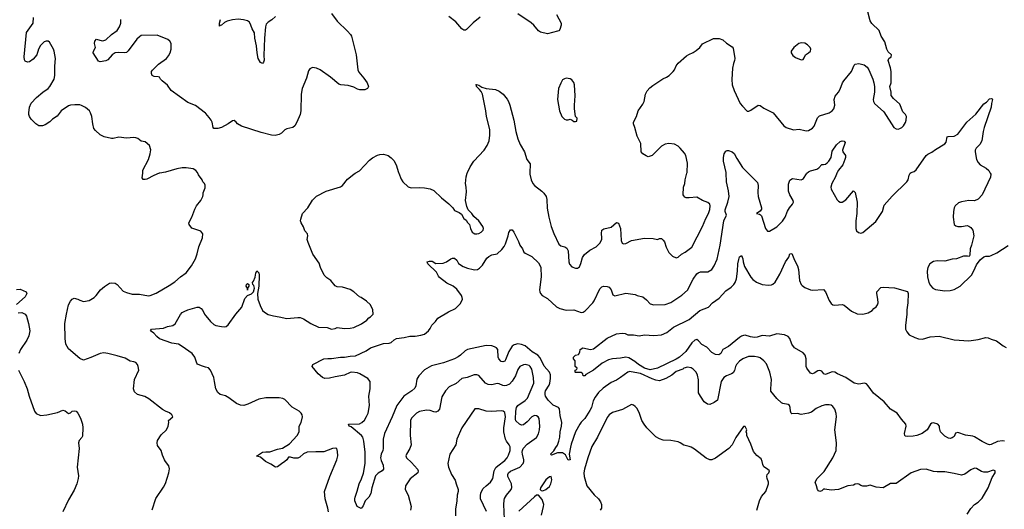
# Model space of a CAD drawing. Header units: inches. Extents: x 2220522 to 2384314, y 721474 to 893490.
# Tile 36 of 256: x 2258006 to 2268569, y 766398 to 771647. Entities that reach past the tile are written whole.
import ezdxf

# ---------------------------------------------------------------- set-up
doc = ezdxf.new("R2010")
doc.units = ezdxf.units.IN
doc.header["$MEASUREMENT"] = 0
for name, color, linetype in [('C2756', 7, 'Continuous'), ('C2757', 7, 'Continuous'), ('C2766', 7, 'Continuous'), ('C2767', 7, 'Continuous')]:
    doc.layers.add(name, color=color, linetype=linetype)

msp = doc.modelspace()

# ---------------------------------------------------------------- linework, layer by layer
at = {"layer": 'C2756', "color": 5}
for points, elevation in [([(2259426, 766394), (2259467, 766513), (2259550, 766634), (2259570, 766675), (2259606, 766790), (2259612, 766832), (2259606, 766866), (2259569, 766910), (2259558, 766930), (2259537, 766977), (2259523, 767030), (2259484, 767084), (2259479, 767110), (2259485, 767135), (2259524, 767196), (2259579, 767250), (2259597, 767290), (2259604, 767330), (2259602, 767350), (2259649, 767390), (2259639, 767410), (2259612, 767432), (2259570, 767450), (2259537, 767470), (2259390, 767584), (2259348, 767608), (2259270, 767630), (2259239, 767659), (2259228, 767690), (2259237, 767790), (2259283, 767890), (2259277, 767930), (2259269, 767950), (2259250, 767973), (2259230, 767981), (2259190, 767987), (2259137, 768017), (2259050, 768045), (2258950, 768070), (2258910, 768075), (2258870, 768068), (2258770, 768025), (2258690, 767998), (2258650, 768016), (2258530, 768120), (2258501, 768170), (2258492, 768230), (2258491, 768389), (2258507, 768490), (2258530, 768591), (2258550, 768630), (2258570, 768651), (2258590, 768661), (2258630, 768651), (2258650, 768639), (2258690, 768627), (2258750, 768638), (2258803, 768670), (2258825, 768690), (2258872, 768750), (2258914, 768786), (2258970, 768821), (2258993, 768827), (2259030, 768823), (2259050, 768810), (2259117, 768737), (2259150, 768722), (2259214, 768706), (2259290, 768705), (2259388, 768688), (2259406, 768690), (2259470, 768716), (2259610, 768797), (2259670, 768838), (2259730, 768890), (2259790, 768933), (2259850, 769008), (2259890, 769082), (2259910, 769136), (2259928, 769212), (2259968, 769310), (2259970, 769350), (2259950, 769379), (2259853, 769413), (2259825, 769450), (2259821, 769470), (2259853, 769530), (2259884, 769616), (2259904, 769650), (2259949, 769710), (2259969, 769750), (2259975, 769770), (2259975, 769790), (2259994, 769846), (2259994, 769874), (2259989, 769890), (2259969, 769910), (2259962, 769930), (2259923, 769983), (2259917, 770000)], 280), ([(2259503, 770000), (2259443, 769977), (2259370, 769939), (2259350, 769933), (2259330, 769935), (2259321, 769950), (2259325, 770000)], 280), ([(2257970, 768756), (2258010, 768760), (2258074, 768730), (2258082, 768710), (2258063, 768677), (2257970, 768595)], 280), ([(2260000, 767923), (2259955, 767935), (2259915, 767955), (2259906, 767966), (2259886, 768030), (2259855, 768070), (2259750, 768145), (2259710, 768167), (2259639, 768179), (2259507, 768227), (2259476, 768250), (2259444, 768285), (2259409, 768310), (2259418, 768330), (2259550, 768341), (2259590, 768357), (2259650, 768368), (2259673, 768387), (2259730, 768485), (2259750, 768508), (2259770, 768520), (2259810, 768535), (2259910, 768565), (2259930, 768565), (2259952, 768552), (2259970, 768531), (2259990, 768490), (2260000, 768477)], 260), ([(2257990, 768503), (2258030, 768507), (2258065, 768490), (2258078, 768470), (2258101, 768390), (2258115, 768310), (2258103, 768257), (2258083, 768210), (2258015, 768110), (2257995, 768070)], 280), ([(2257994, 767890), (2258053, 767770), (2258087, 767690), (2258108, 767610), (2258163, 767450), (2258184, 767424), (2258230, 767404), (2258298, 767410), (2258410, 767437), (2258470, 767460), (2258495, 767455), (2258530, 767425), (2258550, 767431), (2258570, 767451), (2258590, 767454), (2258610, 767451), (2258631, 767430), (2258657, 767377), (2258678, 767310), (2258682, 767270), (2258679, 767181), (2258673, 767167), (2258645, 767135), (2258636, 767110), (2258642, 767050), (2258622, 766850), (2258636, 766756), (2258634, 766730), (2258618, 766670), (2258590, 766605), (2258530, 766501), (2258470, 766373)], 280)]:
    msp.add_lwpolyline(points, dxfattribs=dict(at, elevation=elevation))
at = {"layer": 'C2757', "color": 5}
for points, elevation in [([(2259325, 770000), (2259327, 770033), (2259386, 770150), (2259406, 770210), (2259412, 770252), (2259397, 770297), (2259350, 770339), (2259310, 770344), (2259274, 770374), (2259250, 770381), (2259230, 770384), (2259150, 770378), (2259070, 770387), (2259010, 770373), (2258990, 770373), (2258913, 770393), (2258870, 770413), (2258818, 770458), (2258801, 770481), (2258790, 770530), (2258781, 770610), (2258766, 770650), (2258753, 770670), (2258710, 770706), (2258670, 770727), (2258650, 770735), (2258596, 770736), (2258550, 770731), (2258530, 770722), (2258450, 770670), (2258407, 770613), (2258359, 770581), (2258329, 770551), (2258280, 770520), (2258250, 770508), (2258210, 770510), (2258179, 770530), (2258130, 770581), (2258109, 770610), (2258102, 770630), (2258102, 770650), (2258110, 770710), (2258130, 770751), (2258186, 770814), (2258255, 770870), (2258312, 770908), (2258330, 770930), (2258374, 771010), (2258384, 771050), (2258382, 771150), (2258391, 771230), (2258375, 771310), (2258367, 771330), (2258325, 771405), (2258310, 771416), (2258290, 771418), (2258268, 771410), (2258228, 771372), (2258206, 771330), (2258188, 771270), (2258150, 771224), (2258110, 771195), (2258090, 771193), (2258064, 771204), (2258056, 771216), (2258052, 771250), (2258077, 771510), (2258150, 771610), (2258154, 771670)], 280), ([(2260000, 770644), (2259890, 770726), (2259810, 770759), (2259630, 770889), (2259590, 770944), (2259533, 770993), (2259515, 771010), (2259504, 771030), (2259490, 771036), (2259450, 771038), (2259428, 771050), (2259419, 771070), (2259420, 771090), (2259430, 771105), (2259495, 771170), (2259579, 771230), (2259602, 771258), (2259620, 771290), (2259630, 771330), (2259629, 771390), (2259616, 771416), (2259594, 771434), (2259482, 771482), (2259310, 771476), (2259290, 771463), (2259263, 771437), (2259170, 771313), (2259150, 771296), (2259130, 771290), (2259070, 771297), (2259030, 771291), (2258996, 771270), (2258950, 771217), (2258930, 771205), (2258870, 771195), (2258850, 771203), (2258793, 771290), (2258797, 771310), (2258818, 771350), (2258807, 771390), (2258810, 771418), (2258830, 771439), (2258890, 771422), (2258910, 771424), (2258928, 771432), (2258990, 771487), (2259051, 771530), (2259078, 771570), (2259089, 771610), (2259089, 771650)], 260), ([(2259917, 770000), (2259913, 770010), (2259897, 770030), (2259867, 770047), (2259790, 770060), (2259750, 770059), (2259692, 770048), (2259570, 770014), (2259510, 770003), (2259503, 770000)], 280)]:
    msp.add_lwpolyline(points, dxfattribs=dict(at, elevation=elevation))
at = {"layer": 'C2766', "color": 5}
for points, elevation in [([(2260000, 768477), (2260021, 768450), (2260053, 768410), (2260090, 768379), (2260110, 768369), (2260170, 768357), (2260206, 768354), (2260221, 768359), (2260243, 768377), (2260326, 768490), (2260390, 768566), (2260422, 768658), (2260450, 768691), (2260493, 768707), (2260513, 768730), (2260524, 768770), (2260517, 768797), (2260508, 768810), (2260502, 768830), (2260515, 768845), (2260533, 768887), (2260539, 768930), (2260550, 768954), (2260570, 768934), (2260576, 768910), (2260571, 768790), (2260556, 768710), (2260561, 768650), (2260584, 768584), (2260610, 768531), (2260631, 768510), (2260670, 768487), (2260730, 768471), (2260790, 768463), (2260870, 768445), (2260990, 768456), (2261013, 768453), (2261050, 768441), (2261130, 768391), (2261210, 768351), (2261306, 768346), (2261350, 768331), (2261390, 768336), (2261413, 768347), (2261490, 768337), (2261550, 768339), (2261590, 768347), (2261672, 768388), (2261730, 768425), (2261750, 768452), (2261770, 768462), (2261798, 768490), (2261796, 768536), (2261768, 768590), (2261728, 768630), (2261670, 768669), (2261650, 768675), (2261589, 768729), (2261550, 768753), (2261470, 768779), (2261410, 768785), (2261390, 768794), (2261342, 768850), (2261300, 768880), (2261273, 768910), (2261232, 768992), (2261217, 769037), (2261150, 769135), (2261099, 769259), (2261089, 769290), (2261096, 769330), (2261093, 769350), (2261065, 769385), (2261050, 769428), (2261025, 769470), (2261019, 769490), (2261021, 769510), (2261041, 769570), (2261097, 769630), (2261147, 769713), (2261190, 769755), (2261292, 769808), (2261446, 769854), (2261470, 769871), (2261521, 769939), (2261590, 769991), (2261606, 770000)], 260), ([(2268170, 766347), (2268210, 766408), (2268250, 766450), (2268290, 766476), (2268330, 766518), (2268396, 766630), (2268440, 766740), (2268473, 766790), (2268473, 766810), (2268450, 766818), (2268390, 766798), (2268350, 766797), (2268325, 766805), (2268270, 766837), (2268250, 766840), (2268210, 766822), (2268145, 766775), (2268110, 766764), (2268030, 766783), (2267930, 766799), (2267850, 766799), (2267810, 766804), (2267730, 766828), (2267670, 766824), (2267569, 766791), (2267410, 766675), (2267350, 766676), (2267270, 766627), (2267195, 766635), (2267130, 766657), (2267090, 766645), (2267050, 766645), (2267030, 766653), (2267010, 766669), (2266990, 766673), (2266970, 766669), (2266950, 766657), (2266892, 766650), (2266790, 766610), (2266710, 766605), (2266645, 766615), (2266630, 766613), (2266610, 766597), (2266590, 766589), (2266576, 766596), (2266565, 766610), (2266555, 766650), (2266539, 766690), (2266562, 766730), (2266638, 766802), (2266730, 766950), (2266764, 767030), (2266768, 767110), (2266751, 767249), (2266770, 767390), (2266765, 767425), (2266751, 767471), (2266730, 767499), (2266710, 767513), (2266690, 767519), (2266650, 767518), (2266610, 767509), (2266550, 767480), (2266499, 767441), (2266470, 767430), (2266390, 767416), (2266350, 767424), (2266290, 767421), (2266281, 767430), (2266274, 767450), (2266272, 767490), (2266265, 767510), (2266250, 767521), (2266193, 767533), (2266180, 767540), (2266130, 767587), (2266064, 767664), (2266063, 767690), (2266071, 767790), (2266054, 767870), (2266018, 767958), (2265990, 767990), (2265950, 768021), (2265930, 768031), (2265890, 768038), (2265825, 768035), (2265764, 768010), (2265730, 767985), (2265696, 767950), (2265686, 767930), (2265674, 767886), (2265659, 767861), (2265644, 767850), (2265588, 767830), (2265559, 767810), (2265533, 767767), (2265491, 767569), (2265458, 767542), (2265410, 767523), (2265385, 767525), (2265350, 767549), (2265309, 767610), (2265290, 767648), (2265287, 767667), (2265287, 767787), (2265277, 767837), (2265262, 767870), (2265230, 767902), (2265210, 767915), (2265170, 767923), (2265131, 767910), (2265119, 767901), (2265050, 767874), (2265002, 767838), (2264938, 767802), (2264870, 767777), (2264830, 767781), (2264790, 767796), (2264667, 767853), (2264567, 767873), (2264550, 767874), (2264530, 767867), (2264450, 767810), (2264410, 767784), (2264350, 767756), (2264264, 767696), (2264217, 767650), (2264181, 767599), (2264160, 767560), (2264140, 767490), (2264124, 767456), (2264070, 767370), (2264030, 767332), (2264014, 767310), (2263969, 767230), (2263923, 767097), (2263915, 767065), (2263902, 766990), (2263910, 766929), (2263890, 766925), (2263862, 766982), (2263830, 767004), (2263777, 767003), (2263710, 766979), (2263701, 766990), (2263735, 767025), (2263759, 767061), (2263774, 767086), (2263790, 767130), (2263801, 767170), (2263803, 767230), (2263819, 767290), (2263821, 767330), (2263803, 767403), (2263796, 767476), (2263785, 767490), (2263730, 767515), (2263675, 767570), (2263648, 767610), (2263642, 767630), (2263642, 767650), (2263647, 767670), (2263685, 767730), (2263692, 767750), (2263701, 767799), (2263701, 767841), (2263691, 767870), (2263632, 767932), (2263590, 768023), (2263563, 768050), (2263505, 768085), (2263430, 768149), (2263390, 768166), (2263350, 768172), (2263310, 768162), (2263290, 768148), (2263253, 768090), (2263219, 768001), (2263210, 767987), (2263190, 767978), (2263170, 767984), (2263146, 768010), (2263140, 768030), (2263134, 768110), (2263122, 768130), (2263101, 768141), (2263070, 768150), (2263010, 768155), (2262810, 768110), (2262784, 768096), (2262735, 768050), (2262710, 768032), (2262670, 768012), (2262553, 767967), (2262423, 767937), (2262347, 767893), (2262288, 767830), (2262268, 767792), (2262257, 767723), (2262244, 767696), (2262213, 767670), (2262128, 767612), (2262053, 767510), (2262003, 767390), (2261919, 767210), (2261904, 767150), (2261904, 767050), (2261900, 767030), (2261882, 766990), (2261877, 766950), (2261882, 766922), (2261906, 766870), (2261910, 766830), (2261896, 766810), (2261850, 766785), (2261823, 766757), (2261784, 766630), (2261773, 766567), (2261752, 766528), (2261712, 766488), (2261690, 766435), (2261670, 766408), (2261627, 766427), (2261603, 766490), (2261601, 766510), (2261604, 766530), (2261628, 766592), (2261646, 766670), (2261674, 766726), (2261693, 766787), (2261712, 766890), (2261712, 767010), (2261699, 767130), (2261688, 767170), (2261671, 767191), (2261562, 767282), (2261541, 767290), (2261535, 767310), (2261650, 767316), (2261676, 767330), (2261705, 767355), (2261728, 767392), (2261743, 767430), (2261757, 767510), (2261752, 767610), (2261766, 767690), (2261766, 767770), (2261742, 767802), (2261656, 767850), (2261630, 767860), (2261570, 767870), (2261550, 767865), (2261490, 767838), (2261390, 767819), (2261330, 767803), (2261280, 767800), (2261256, 767810), (2261209, 767850), (2261142, 767930), (2261149, 767951), (2261270, 768012), (2261310, 768016), (2261350, 768014), (2261449, 768031), (2261490, 768029), (2261550, 768039), (2261610, 768042), (2261723, 768097), (2261770, 768130), (2261910, 768174), (2261970, 768178), (2261990, 768185), (2262025, 768215), (2262050, 768228), (2262130, 768241), (2262190, 768256), (2262250, 768256), (2262310, 768264), (2262350, 768277), (2262390, 768310), (2262410, 768337), (2262427, 768373), (2262465, 768410), (2262493, 768447), (2262605, 768515), (2262681, 768550), (2262736, 768604), (2262755, 768650), (2262754, 768670), (2262747, 768690), (2262697, 768757), (2262655, 768790), (2262590, 768822), (2262510, 768882), (2262498, 768898), (2262479, 768939), (2262383, 769030), (2262378, 769050), (2262403, 769057), (2262430, 769058), (2262470, 769033), (2262550, 769037), (2262584, 769050), (2262630, 769084), (2262650, 769091), (2262670, 769091), (2262694, 769070), (2262715, 769035), (2262763, 769003), (2262810, 768984), (2262870, 768969), (2262890, 768966), (2262917, 768970), (2262938, 768982), (2262970, 769014), (2263018, 769090), (2263039, 769110), (2263070, 769128), (2263130, 769136), (2263178, 769182), (2263204, 769216), (2263217, 769243), (2263247, 769330), (2263254, 769366), (2263270, 769396), (2263290, 769396), (2263308, 769370), (2263356, 769270), (2263370, 769231), (2263399, 769190), (2263414, 769154), (2263430, 769143), (2263501, 769110), (2263570, 769041), (2263590, 769010), (2263596, 768990), (2263600, 768890), (2263584, 768750), (2263585, 768730), (2263593, 768710), (2263611, 768690), (2263670, 768658), (2263766, 768570), (2263801, 768550), (2263870, 768534), (2263950, 768537), (2264030, 768509), (2264050, 768510), (2264073, 768527), (2264154, 768610), (2264169, 768632), (2264230, 768761), (2264250, 768783), (2264270, 768790), (2264308, 768788), (2264330, 768779), (2264351, 768750), (2264370, 768698), (2264390, 768685), (2264510, 768715), (2264610, 768701), (2264630, 768691), (2264690, 768676), (2264730, 768643), (2264770, 768601), (2264810, 768591), (2264930, 768595), (2264990, 768615), (2265110, 768694), (2265172, 768748), (2265230, 768865), (2265270, 768921), (2265286, 768934), (2265310, 768945), (2265390, 768945), (2265430, 768968), (2265458, 769010), (2265490, 769081), (2265522, 769230), (2265560, 769490), (2265587, 769550), (2265574, 769590), (2265576, 769610), (2265604, 769690), (2265616, 769750), (2265612, 769812), (2265588, 769910), (2265585, 770000)], 240), ([(2262072, 770000), (2262097, 769937), (2262116, 769910), (2262174, 769854), (2262205, 769845), (2262292, 769848), (2262350, 769844), (2262410, 769833), (2262450, 769817), (2262530, 769738), (2262610, 769672), (2262651, 769631), (2262670, 769602), (2262720, 769580), (2262744, 769564), (2262770, 769514), (2262797, 769497), (2262810, 769474), (2262832, 769452), (2262841, 769410), (2262861, 769370), (2262870, 769361), (2262890, 769351), (2262910, 769351), (2262930, 769356), (2262955, 769370), (2262977, 769390), (2262981, 769410), (2262976, 769430), (2262930, 769489), (2262878, 769538), (2262858, 769570), (2262818, 769610), (2262803, 769643), (2262789, 769710), (2262799, 769801), (2262797, 769850), (2262790, 769890), (2262797, 769963), (2262807, 770000)], 260), ([(2263479, 770000), (2263479, 769990), (2263493, 769930), (2263511, 769891), (2263528, 769870), (2263607, 769810), (2263630, 769787), (2263653, 769750), (2263660, 769720), (2263665, 769625), (2263684, 769530), (2263707, 769430), (2263736, 769356), (2263790, 769239), (2263810, 769222), (2263853, 769213), (2263877, 769197), (2263889, 769169), (2263898, 769050), (2263906, 769026), (2263930, 768999), (2263970, 768983), (2263990, 768983), (2264010, 768998), (2264027, 769033), (2264044, 769096), (2264067, 769130), (2264122, 769178), (2264190, 769211), (2264229, 769250), (2264251, 769290), (2264253, 769310), (2264246, 769354), (2264253, 769390), (2264274, 769406), (2264350, 769424), (2264410, 769473), (2264430, 769466), (2264450, 769410), (2264459, 769279), (2264470, 769251), (2264485, 769245), (2264510, 769248), (2264570, 769279), (2264710, 769304), (2264802, 769302), (2264850, 769292), (2264870, 769302), (2264890, 769302), (2264910, 769285), (2264924, 769264), (2264942, 769210), (2264970, 769151), (2265011, 769111), (2265050, 769095), (2265070, 769101), (2265105, 769135), (2265144, 769156), (2265216, 769210), (2265333, 769430), (2265366, 769514), (2265397, 769570), (2265411, 769611), (2265415, 769650), (2265411, 769671), (2265390, 769689), (2265330, 769710), (2265270, 769745), (2265190, 769736), (2265157, 769737), (2265143, 769743), (2265130, 769758), (2265125, 769770), (2265129, 769850), (2265143, 769890), (2265145, 769930), (2265164, 770000)], 260), ([(2265822, 770000), (2265921, 769901), (2265930, 769870), (2265925, 769795), (2265929, 769750), (2265965, 769630), (2265965, 769615), (2265950, 769593), (2265912, 769570), (2265943, 769563), (2265955, 769555), (2265963, 769543), (2266007, 769407), (2266030, 769381), (2266050, 769379), (2266130, 769425), (2266190, 769486), (2266217, 769530), (2266244, 769596), (2266265, 769630), (2266297, 769670), (2266306, 769690), (2266304, 769710), (2266268, 769768), (2266254, 769810), (2266255, 769885), (2266270, 769926), (2266297, 769943), (2266390, 769932), (2266404, 769936), (2266415, 769945), (2266446, 769994), (2266452, 770000)], 240), ([(2266772, 770000), (2266758, 769962), (2266718, 769890), (2266708, 769850), (2266713, 769830), (2266775, 769715), (2266790, 769701), (2266810, 769691), (2266830, 769691), (2266870, 769717), (2266950, 769812), (2266970, 769794), (2266990, 769690), (2266988, 769570), (2266977, 769490), (2266975, 769410), (2266985, 769385), (2267004, 769364), (2267030, 769359), (2267050, 769364), (2267190, 769484), (2267264, 769590), (2267282, 769658), (2267366, 769754), (2267525, 769910), (2267537, 769930), (2267550, 769981), (2267560, 770000), (2267561, 770000)], 240), ([(2268418, 770000), (2268423, 769990), (2268420, 769960), (2268331, 769770), (2268290, 769724), (2268250, 769705), (2268190, 769709), (2268110, 769695), (2268077, 769683), (2268042, 769650), (2268033, 769630), (2268025, 769590), (2268022, 769530), (2268031, 769450), (2268050, 769436), (2268071, 769431), (2268110, 769431), (2268170, 769439), (2268190, 769434), (2268210, 769421), (2268231, 769390), (2268244, 769330), (2268217, 769230), (2268202, 769190), (2268198, 769122), (2268191, 769109), (2268173, 769113), (2268130, 769112), (2268055, 769085), (2268010, 769080), (2267930, 769058), (2267850, 769062), (2267810, 769056), (2267770, 769029), (2267748, 768990), (2267742, 768950), (2267746, 768890), (2267760, 768830), (2267777, 768797), (2267804, 768770), (2267830, 768756), (2267930, 768739), (2267990, 768744), (2268030, 768754), (2268095, 768790), (2268216, 768910), (2268244, 768956), (2268270, 769018), (2268310, 769071), (2268350, 769105), (2268370, 769111), (2268410, 769111), (2268430, 769118), (2268490, 769146), (2268610, 769226)], 240), ([(2268570, 767128), (2268550, 767133), (2268495, 767125), (2268430, 767093), (2268410, 767090), (2268390, 767095), (2268330, 767126), (2268250, 767177), (2268230, 767184), (2268154, 767194), (2268070, 767220), (2268047, 767213), (2268030, 767179), (2268010, 767164), (2267990, 767159), (2267970, 767161), (2267930, 767184), (2267885, 767230), (2267875, 767270), (2267875, 767290), (2267855, 767310), (2267810, 767325), (2267790, 767321), (2267776, 767310), (2267742, 767250), (2267687, 767210), (2267631, 767190), (2267590, 767182), (2267530, 767178), (2267510, 767183), (2267501, 767190), (2267498, 767210), (2267517, 767290), (2267512, 767312), (2267465, 767365), (2267421, 767430), (2267350, 767473), (2267279, 767550), (2267165, 767645), (2267110, 767723), (2267090, 767742), (2267070, 767750), (2267010, 767740), (2266958, 767750), (2266870, 767812), (2266778, 767850), (2266750, 767868), (2266731, 767871), (2266710, 767868), (2266650, 767845), (2266632, 767852), (2266610, 767878), (2266590, 767887), (2266570, 767883), (2266530, 767857), (2266510, 767850), (2266490, 767859), (2266450, 767910), (2266442, 767930), (2266444, 768010), (2266434, 768050), (2266410, 768076), (2266318, 768130), (2266290, 768169), (2266267, 768230), (2266250, 768252), (2266210, 768270), (2266130, 768278), (2266050, 768255), (2265970, 768261), (2265918, 768242), (2265890, 768240), (2265846, 768246), (2265790, 768264), (2265770, 768263), (2265750, 768256), (2265730, 768241), (2265610, 768142), (2265551, 768110), (2265528, 768070), (2265507, 768053), (2265470, 768057), (2265430, 768079), (2265376, 768136), (2265325, 768165), (2265290, 768206), (2265270, 768217), (2265250, 768210), (2265218, 768182), (2265151, 768090), (2265086, 768030), (2265050, 768008), (2264850, 767911), (2264770, 767894), (2264710, 767910), (2264643, 767950), (2264604, 767984), (2264541, 768021), (2264510, 768029), (2264450, 768017), (2264367, 768013), (2264321, 767999), (2264256, 767964), (2264161, 767890), (2264078, 767842), (2264070, 767829), (2264050, 767829), (2264046, 767850), (2264030, 767866), (2263970, 767866), (2263966, 767870), (2263966, 767890), (2263982, 767898), (2263986, 767910), (2263966, 767930), (2263966, 767990), (2263946, 768010), (2263946, 768030), (2263970, 768052), (2264002, 768058), (2264016, 768084), (2264018, 768110), (2264048, 768130), (2264130, 768113), (2264163, 768117), (2264308, 768232), (2264410, 768279), (2264470, 768288), (2264502, 768282), (2264530, 768270), (2264590, 768270), (2264650, 768258), (2264710, 768268), (2264810, 768262), (2264890, 768270), (2264947, 768293), (2265019, 768350), (2265190, 768434), (2265301, 768530), (2265395, 768565), (2265438, 768610), (2265510, 768663), (2265581, 768739), (2265640, 768780), (2265668, 768810), (2265681, 768830), (2265697, 768870), (2265707, 768950), (2265710, 769030), (2265722, 769078), (2265730, 769105), (2265750, 769118), (2265765, 769085), (2265769, 769050), (2265782, 769002), (2265850, 768886), (2265870, 768861), (2265910, 768833), (2265970, 768807), (2266039, 768801), (2266070, 768804), (2266087, 768813), (2266110, 768835), (2266161, 768919), (2266220, 769050), (2266257, 769103), (2266270, 769136), (2266290, 769141), (2266318, 769070), (2266350, 769010), (2266360, 768970), (2266371, 768851), (2266389, 768810), (2266399, 768799), (2266430, 768775), (2266490, 768752), (2266510, 768749), (2266630, 768753), (2266650, 768728), (2266690, 768635), (2266710, 768604), (2266730, 768592), (2266750, 768587), (2266830, 768594), (2266850, 768585), (2266930, 768524), (2266990, 768495), (2267050, 768490), (2267110, 768505), (2267152, 768528), (2267170, 768551), (2267194, 768570), (2267209, 768591), (2267215, 768610), (2267212, 768650), (2267200, 768710), (2267202, 768730), (2267245, 768775), (2267270, 768781), (2267390, 768774), (2267530, 768735), (2267538, 768710), (2267536, 768610), (2267524, 768536), (2267523, 768490), (2267508, 768370), (2267510, 768330), (2267522, 768302), (2267549, 768269), (2267610, 768239), (2267650, 768226), (2267690, 768223), (2267773, 768247), (2267870, 768256), (2268030, 768214), (2268190, 768204), (2268290, 768219), (2268370, 768240), (2268396, 768236), (2268430, 768222), (2268486, 768206), (2268558, 768150), (2268590, 768133)], 220), ([(2261319, 766370), (2261312, 766410), (2261283, 766510), (2261276, 766590), (2261332, 766750), (2261408, 766930), (2261418, 766970), (2261417, 767017), (2261409, 767049), (2261393, 767053), (2261363, 767050), (2261270, 767016), (2261184, 767016), (2261090, 767010), (2261050, 766992), (2261010, 766956), (2260990, 766948), (2260946, 766946), (2260910, 766959), (2260890, 766959), (2260873, 766930), (2260850, 766910), (2260813, 766887), (2260770, 766852), (2260750, 766849), (2260701, 766881), (2260643, 766910), (2260590, 766959), (2260548, 766968), (2260609, 767010), (2260645, 767015), (2260690, 767014), (2260770, 767044), (2260826, 767054), (2260900, 767100), (2260981, 767190), (2261003, 767230), (2261004, 767290), (2261026, 767330), (2261039, 767390), (2261036, 767410), (2261024, 767430), (2261003, 767450), (2260930, 767494), (2260850, 767574), (2260830, 767585), (2260790, 767594), (2260646, 767594), (2260570, 767579), (2260455, 767525), (2260410, 767512), (2260374, 767515), (2260330, 767533), (2260250, 767595), (2260213, 767613), (2260157, 767630), (2260130, 767650), (2260111, 767690), (2260094, 767770), (2260089, 767810), (2260054, 767890), (2260030, 767915), (2260000, 767923)], 260), ([(2263206, 766294), (2263199, 766450), (2263202, 766498), (2263206, 766514), (2263228, 766550), (2263278, 766610), (2263287, 766633), (2263282, 766670), (2263243, 766750), (2263242, 766770), (2263250, 766790), (2263270, 766807), (2263370, 766850), (2263406, 766890), (2263416, 766910), (2263416, 766930), (2263399, 766990), (2263397, 767010), (2263399, 767030), (2263409, 767050), (2263450, 767096), (2263551, 767169), (2263572, 767208), (2263583, 767250), (2263585, 767290), (2263578, 767370), (2263568, 767388), (2263550, 767401), (2263530, 767403), (2263500, 767390), (2263450, 767337), (2263410, 767305), (2263390, 767302), (2263369, 767310), (2263330, 767347), (2263326, 767366), (2263327, 767450), (2263336, 767490), (2263351, 767510), (2263430, 767566), (2263452, 767588), (2263521, 767750), (2263519, 767810), (2263499, 767899), (2263483, 767930), (2263470, 767940), (2263430, 767950), (2263410, 767948), (2263373, 767930), (2263350, 767897), (2263325, 767830), (2263289, 767771), (2263260, 767740), (2263230, 767725), (2263210, 767722), (2263190, 767727), (2263150, 767745), (2263130, 767748), (2263070, 767733), (2263030, 767735), (2263004, 767750), (2262931, 767831), (2262910, 767840), (2262881, 767839), (2262807, 767813), (2262750, 767799), (2262690, 767746), (2262614, 767710), (2262573, 767670), (2262535, 767605), (2262508, 767472), (2262491, 767449), (2262470, 767440), (2262450, 767443), (2262410, 767458), (2262370, 767461), (2262294, 767446), (2262262, 767430), (2262210, 767376), (2262200, 767350), (2262195, 767190), (2262205, 767090), (2262191, 767049), (2262155, 766990), (2262148, 766970), (2262154, 766950), (2262210, 766900), (2262274, 766830), (2262282, 766810), (2262278, 766790), (2262194, 766726), (2262144, 766650), (2262143, 766610), (2262172, 766550), (2262204, 766430), (2262197, 766390)], 260), ([(2263015, 766375), (2262951, 766510), (2262948, 766548), (2262952, 766570), (2262962, 766598), (2262979, 766621), (2263009, 766651), (2263057, 766690), (2263072, 766710), (2263081, 766730), (2263097, 766810), (2263115, 766845), (2263134, 766866), (2263210, 766920), (2263236, 766950), (2263250, 766978), (2263266, 767030), (2263268, 767068), (2263258, 767090), (2263228, 767128), (2263218, 767150), (2263201, 767230), (2263200, 767270), (2263218, 767390), (2263210, 767437), (2263191, 767451), (2263174, 767454), (2263066, 767446), (2263012, 767452), (2262930, 767474), (2262890, 767474), (2262749, 767270), (2262696, 767150), (2262684, 767090), (2262622, 766990), (2262598, 766890), (2262605, 766850), (2262639, 766770), (2262678, 766710), (2262688, 766670), (2262711, 766610), (2262711, 766590), (2262699, 766550), (2262697, 766490), (2262681, 766399), (2262682, 766330)], 280), ([(2265915, 766390), (2265944, 766490), (2265965, 766535), (2266009, 766590), (2266038, 766670), (2266038, 766690), (2266025, 766730), (2266023, 766750), (2266025, 766770), (2266042, 766790), (2266049, 766810), (2266029, 766830), (2265990, 766855), (2265978, 766878), (2265973, 766910), (2265960, 766940), (2265914, 766974), (2265877, 767017), (2265850, 767098), (2265808, 767190), (2265808, 767210), (2265798, 767230), (2265806, 767250), (2265790, 767286), (2265770, 767286), (2265690, 767169), (2265650, 767090), (2265615, 767050), (2265470, 766946), (2265430, 766930), (2265410, 766930), (2265370, 766948), (2265244, 767044), (2265210, 767065), (2265190, 767073), (2265130, 767085), (2265092, 767112), (2265070, 767121), (2264990, 767136), (2264910, 767141), (2264870, 767153), (2264830, 767177), (2264734, 767270), (2264704, 767310), (2264681, 767350), (2264655, 767425), (2264630, 767478), (2264610, 767502), (2264590, 767515), (2264570, 767522), (2264473, 767467), (2264365, 767435), (2264330, 767410), (2264310, 767384), (2264203, 767170), (2264145, 767070), (2264102, 766950), (2264066, 766830), (2264059, 766790), (2264060, 766750), (2264092, 766650), (2264170, 766552), (2264214, 766510), (2264238, 766478), (2264249, 766450), (2264247, 766410), (2264232, 766388)], 260), ([(2263604, 766336), (2263627, 766427), (2263629, 766450), (2263610, 766503), (2263570, 766549), (2263550, 766550), (2263530, 766533), (2263362, 766378)], 260)]:
    msp.add_lwpolyline(points, dxfattribs=dict(at, elevation=elevation))
at = {"layer": 'C2766', "color": 5, "elevation": 260}
for points in [[(2260450, 768746), (2260449, 768770), (2260434, 768790), (2260439, 768810), (2260450, 768819), (2260465, 768810), (2260463, 768790), (2260451, 768770)], [(2263709, 766749), (2263690, 766747), (2263650, 766713), (2263594, 766630), (2263591, 766610), (2263599, 766599), (2263617, 766597), (2263650, 766609), (2263690, 766642), (2263704, 766670), (2263715, 766715)]]:
    msp.add_lwpolyline(points, close=True, dxfattribs=at)
at = {"layer": 'C2767', "color": 5}
for points, elevation in [([(2261352, 771712), (2261413, 771630), (2261524, 771524), (2261555, 771490), (2261567, 771470), (2261614, 771270), (2261634, 771110), (2261645, 771085), (2261699, 771019), (2261732, 770970), (2261748, 770930), (2261736, 770910), (2261710, 770896), (2261656, 770896), (2261630, 770902), (2261590, 770923), (2261530, 770942), (2261450, 770947), (2261430, 770955), (2261341, 771030), (2261230, 771109), (2261190, 771129), (2261146, 771134), (2261120, 771120), (2261103, 771097), (2261081, 771019), (2261035, 770910), (2261025, 770850), (2261023, 770670), (2261014, 770630), (2260979, 770550), (2260956, 770510), (2260935, 770490), (2260870, 770476), (2260850, 770465), (2260816, 770430), (2260790, 770416), (2260747, 770407), (2260708, 770408), (2260598, 770438), (2260387, 770507), (2260342, 770530), (2260329, 770549), (2260308, 770568), (2260290, 770564), (2260241, 770530), (2260169, 770491), (2260130, 770479), (2260090, 770481), (2260083, 770490), (2260070, 770550), (2260059, 770570), (2260040, 770600), (2260002, 770642), (2260000, 770644)], 260), ([(2263764, 771704), (2263815, 771610), (2263816, 771590), (2263799, 771541), (2263790, 771529), (2263776, 771524), (2263670, 771495), (2263592, 771512), (2263570, 771529), (2263521, 771590), (2263494, 771614), (2263350, 771709)], 260), ([(2265164, 770000), (2265167, 770010), (2265169, 770110), (2265152, 770190), (2265137, 770217), (2265093, 770270), (2265069, 770290), (2265030, 770311), (2264970, 770318), (2264930, 770314), (2264891, 770290), (2264790, 770192), (2264750, 770178), (2264726, 770186), (2264690, 770209), (2264672, 770230), (2264670, 770318), (2264630, 770398), (2264605, 770490), (2264590, 770530), (2264592, 770550), (2264624, 770610), (2264640, 770670), (2264690, 770741), (2264705, 770770), (2264718, 770850), (2264737, 770883), (2264765, 770915), (2264797, 770943), (2264907, 771013), (2264946, 771030), (2264975, 771050), (2265015, 771090), (2265030, 771111), (2265048, 771152), (2265070, 771181), (2265160, 771260), (2265185, 771275), (2265230, 771294), (2265264, 771316), (2265304, 771350), (2265333, 771387), (2265450, 771446), (2265510, 771445), (2265550, 771432), (2265590, 771394), (2265650, 771356), (2265660, 771340), (2265678, 771230), (2265676, 771210), (2265663, 771177), (2265652, 771128), (2265646, 771006), (2265650, 770950), (2265670, 770887), (2265737, 770750), (2265759, 770719), (2265810, 770667), (2265830, 770668), (2265850, 770676), (2265930, 770730), (2265950, 770728), (2265990, 770699), (2266090, 770647), (2266204, 770510), (2266230, 770492), (2266308, 770468), (2266370, 770473), (2266430, 770458), (2266450, 770456), (2266470, 770460), (2266510, 770485), (2266530, 770505), (2266566, 770594), (2266585, 770615), (2266690, 770650), (2266723, 770670), (2266742, 770690), (2266751, 770730), (2266744, 770790), (2266754, 770826), (2266792, 770870), (2266810, 770901), (2266835, 770970), (2266846, 770990), (2266930, 771093), (2266960, 771160), (2266970, 771170), (2267010, 771177), (2267064, 771164), (2267098, 771138), (2267117, 771110), (2267158, 771010), (2267170, 770970), (2267175, 770930), (2267175, 770870), (2267162, 770790), (2267165, 770770), (2267176, 770750), (2267278, 770658), (2267383, 770490), (2267410, 770478), (2267430, 770475), (2267450, 770479), (2267470, 770491), (2267489, 770510), (2267510, 770545), (2267517, 770570), (2267519, 770610), (2267510, 770629), (2267481, 770661), (2267450, 770742), (2267382, 770802), (2267356, 770836), (2267355, 770870), (2267342, 770930), (2267355, 770970), (2267355, 771090), (2267349, 771130), (2267324, 771210), (2267329, 771230), (2267355, 771250), (2267358, 771270), (2267324, 771304), (2267309, 771330), (2267289, 771410), (2267249, 771470), (2267225, 771530), (2267147, 771607), (2267130, 771634), (2267105, 771730)], 260), ([(2260750, 771680), (2260710, 771644), (2260670, 771622), (2260650, 771598), (2260643, 771570), (2260632, 771450), (2260624, 771264), (2260628, 771212), (2260621, 771190), (2260610, 771179), (2260590, 771189), (2260565, 771230), (2260553, 771290), (2260546, 771366), (2260529, 771450), (2260525, 771505), (2260499, 771550), (2260486, 771590), (2260470, 771620), (2260450, 771635), (2260406, 771646), (2260350, 771651), (2260290, 771647), (2260230, 771630), (2260204, 771616), (2260170, 771588), (2260155, 771585), (2260150, 771579), (2260148, 771610), (2260160, 771650)], 240), ([(2262945, 771675), (2262870, 771612), (2262798, 771542), (2262790, 771536), (2262770, 771533), (2262750, 771549), (2262684, 771624), (2262610, 771682)], 260), ([(2262807, 770000), (2262810, 770010), (2262838, 770070), (2262878, 770130), (2262990, 770250), (2263021, 770299), (2263041, 770350), (2263050, 770410), (2263050, 770470), (2263014, 770610), (2263008, 770670), (2262970, 770848), (2262957, 770877), (2262940, 770900), (2262907, 770930), (2262905, 770945), (2262898, 770950), (2262906, 770954), (2262930, 770946), (2262964, 770924), (2263011, 770911), (2263110, 770897), (2263150, 770881), (2263191, 770850), (2263236, 770796), (2263250, 770771), (2263265, 770730), (2263306, 770570), (2263328, 770448), (2263349, 770370), (2263375, 770310), (2263420, 770230), (2263448, 770150), (2263481, 770101), (2263479, 770000)], 260), ([(2267561, 770000), (2267571, 770009), (2267601, 770019), (2267622, 770038), (2267730, 770190), (2267750, 770207), (2267790, 770226), (2267830, 770255), (2267930, 770315), (2267947, 770333), (2267958, 770390), (2267966, 770394), (2268030, 770399), (2268070, 770421), (2268169, 770550), (2268265, 770635), (2268350, 770745), (2268377, 770763), (2268410, 770798), (2268430, 770802), (2268438, 770798), (2268442, 770790), (2268431, 770750), (2268427, 770710), (2268352, 770490), (2268342, 770450), (2268327, 770350), (2268307, 770310), (2268268, 770270), (2268257, 770250), (2268255, 770230), (2268272, 770150), (2268290, 770117), (2268310, 770090), (2268375, 770055), (2268404, 770030), (2268418, 770000)], 240), ([(2266452, 770000), (2266470, 770017), (2266490, 770027), (2266557, 770043), (2266580, 770060), (2266610, 770095), (2266630, 770094), (2266650, 770100), (2266670, 770112), (2266688, 770130), (2266710, 770170), (2266723, 770237), (2266770, 770307), (2266810, 770342), (2266830, 770347), (2266850, 770346), (2266863, 770330), (2266833, 770250), (2266837, 770230), (2266864, 770190), (2266865, 770170), (2266859, 770150), (2266836, 770090), (2266790, 770035), (2266776, 770010), (2266772, 770000)], 240), ([(2261606, 770000), (2261650, 770026), (2261759, 770141), (2261790, 770167), (2261844, 770196), (2261870, 770203), (2261910, 770204), (2261958, 770190), (2261990, 770166), (2262018, 770138), (2262044, 770090), (2262068, 770010), (2262072, 770000)], 260), ([(2265585, 770000), (2265585, 770010), (2265555, 770130), (2265555, 770170), (2265564, 770210), (2265583, 770237), (2265596, 770244), (2265610, 770245), (2265650, 770231), (2265670, 770214), (2265698, 770158), (2265761, 770061), (2265822, 770000)], 240)]:
    msp.add_lwpolyline(points, dxfattribs=dict(at, elevation=elevation))
at = {"layer": 'C2767', "color": 5, "elevation": 280}
for points in [[(2266390, 771398), (2266366, 771390), (2266310, 771349), (2266284, 771310), (2266284, 771290), (2266302, 771262), (2266330, 771243), (2266390, 771218), (2266410, 771222), (2266423, 771237), (2266438, 771270), (2266470, 771291), (2266489, 771310), (2266492, 771330), (2266485, 771350), (2266459, 771379), (2266430, 771394)], [(2263870, 771019), (2263850, 771014), (2263830, 771002), (2263810, 770968), (2263787, 770910), (2263776, 770790), (2263798, 770670), (2263822, 770610), (2263850, 770582), (2263870, 770574), (2263890, 770574), (2263910, 770582), (2263934, 770570), (2263950, 770554), (2263970, 770554), (2263982, 770558), (2263986, 770590), (2263968, 770608), (2263959, 770690), (2263957, 770730), (2263965, 770830), (2263959, 770950), (2263952, 770972), (2263930, 771004), (2263910, 771013)]]:
    msp.add_lwpolyline(points, close=True, dxfattribs=at)

doc.saveas('drawing.dxf')
